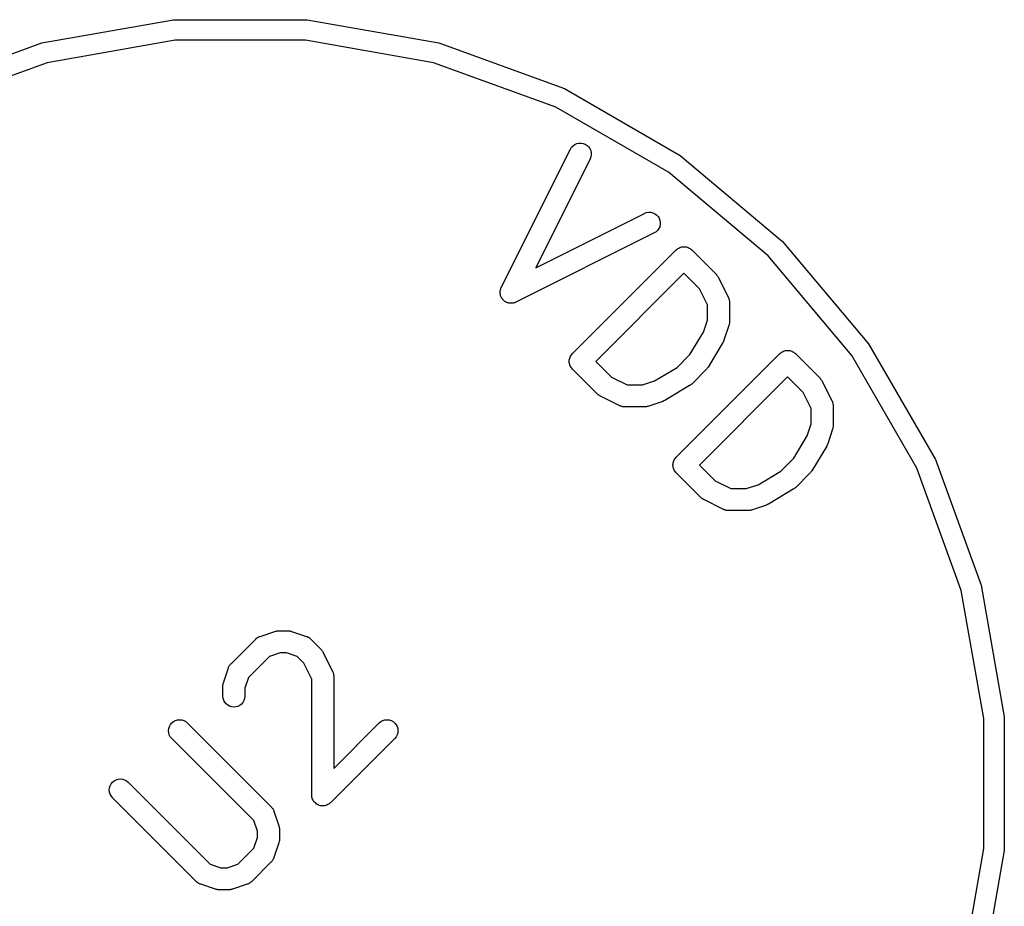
# Model space of a CAD drawing. Extents: x 1.1 to 3.55, y -2.65 to -1.25.
# Tile 14 of 17: x 3.28 to 3.55, y -2.45 to -2.21. Entities that reach past the tile are written whole.
import ezdxf

# ---------------------------------------------------------------- set-up
doc = ezdxf.new("R2010")
doc.units = 0
doc.header["$MEASUREMENT"] = 0
doc.layers.add('BLACK', color=7, linetype='CONTINUOUS')

msp = doc.modelspace()

# ---------------------------------------------------------------- linework, layer by layer
at = {"layer": 'BLACK', "linetype": 'CONTINUOUS'}
for p, q in [((3.29071, -2.21411), (3.32605, -2.20788)), ((3.32605, -2.20788), (3.36195, -2.20788)), ((3.36195, -2.20788), (3.39729, -2.21411)), ((3.25698, -2.22639), (3.29071, -2.21411)), ((3.32653, -2.21337), (3.29213, -2.21943)), ((3.36147, -2.21337), (3.32653, -2.21337)), ((3.39587, -2.21943), (3.36147, -2.21337)), ((3.39729, -2.21411), (3.43102, -2.22639)), ((3.29213, -2.21943), (3.25931, -2.23138)), ((3.42869, -2.23138), (3.39587, -2.21943)), ((3.43102, -2.22639), (3.4621, -2.24433)), ((3.45894, -2.24885), (3.42869, -2.23138)), ((3.43336, -2.24171), (3.43383, -2.24138)), ((3.43383, -2.24138), (3.43436, -2.24115)), ((3.43436, -2.24115), (3.43492, -2.24103)), ((3.43492, -2.24103), (3.4355, -2.24102)), ((3.4355, -2.24102), (3.43607, -2.24112)), ((3.43607, -2.24112), (3.4366, -2.24133)), ((3.4366, -2.24133), (3.43709, -2.24164)), ((3.41406, -2.27976), (3.43262, -2.24264)), ((3.43262, -2.24264), (3.43264, -2.24261)), ((3.43264, -2.24261), (3.43295, -2.24212)), ((3.43295, -2.24212), (3.43336, -2.24171)), ((3.43709, -2.24164), (3.4375, -2.24204)), ((3.4375, -2.24204), (3.43784, -2.24251)), ((3.43784, -2.24251), (3.43807, -2.24304)), ((3.43807, -2.24304), (3.43819, -2.2436)), ((3.43821, -2.24418), (3.43811, -2.24475)), ((3.43819, -2.2436), (3.43821, -2.24418)), ((3.4379, -2.24528), (3.42331, -2.27448)), ((3.43811, -2.24475), (3.4379, -2.24528)), ((3.4621, -2.24433), (3.4896, -2.2674)), ((3.4857, -2.2713), (3.45894, -2.24885)), ((3.42331, -2.27448), (3.4525, -2.25988)), ((3.4525, -2.25988), (3.45254, -2.25986)), ((3.45254, -2.25986), (3.45308, -2.25967)), ((3.45308, -2.25967), (3.45365, -2.25958)), ((3.45365, -2.25958), (3.45423, -2.2596)), ((3.45423, -2.2596), (3.45479, -2.25973)), ((3.45479, -2.25973), (3.45531, -2.25997)), ((3.45531, -2.25997), (3.45578, -2.26031)), ((3.45578, -2.26031), (3.45617, -2.26073)), ((3.45617, -2.26073), (3.45647, -2.26122)), ((3.45647, -2.26122), (3.45668, -2.26176)), ((3.45668, -2.26176), (3.45677, -2.26233)), ((3.45677, -2.26233), (3.45675, -2.26291)), ((3.45514, -2.26516), (3.41802, -2.28372)), ((3.45563, -2.26486), (3.45514, -2.26516)), ((3.45605, -2.26446), (3.45563, -2.26486)), ((3.45638, -2.26399), (3.45605, -2.26446)), ((3.45662, -2.26347), (3.45638, -2.26399)), ((3.45675, -2.26291), (3.45662, -2.26347)), ((3.4896, -2.2674), (3.51267, -2.2949)), ((3.43318, -2.29755), (3.46101, -2.26971)), ((3.46101, -2.26971), (3.46103, -2.2697)), ((3.46103, -2.2697), (3.46104, -2.26969)), ((3.46103, -2.2697), (3.46103, -2.2697)), ((3.46103, -2.2697), (3.46103, -2.2697)), ((3.46104, -2.26969), (3.46126, -2.26951)), ((3.46126, -2.26951), (3.46148, -2.26934)), ((3.46148, -2.26934), (3.46149, -2.26933)), ((3.46149, -2.26933), (3.46174, -2.2692)), ((3.46149, -2.26933), (3.46149, -2.26933)), ((3.46174, -2.2692), (3.46199, -2.26907)), ((3.46199, -2.26907), (3.462, -2.26907)), ((3.462, -2.26907), (3.46201, -2.26906)), ((3.46201, -2.26906), (3.46227, -2.26898)), ((3.46227, -2.26898), (3.46254, -2.2689)), ((3.46254, -2.2689), (3.46255, -2.2689)), ((3.46255, -2.2689), (3.46256, -2.2689)), ((3.46256, -2.2689), (3.46284, -2.26888)), ((3.46284, -2.26888), (3.46311, -2.26885)), ((3.46311, -2.26885), (3.46312, -2.26885)), ((3.46312, -2.26885), (3.46313, -2.26885)), ((3.46313, -2.26885), (3.46341, -2.26888)), ((3.46341, -2.26888), (3.46369, -2.26891)), ((3.46369, -2.26891), (3.4637, -2.26891)), ((3.4637, -2.26891), (3.46371, -2.26891)), ((3.46371, -2.26891), (3.46397, -2.269)), ((3.46397, -2.269), (3.46424, -2.26908)), ((3.46424, -2.26908), (3.46425, -2.26908)), ((3.46425, -2.26908), (3.46426, -2.26908)), ((3.46426, -2.26908), (3.4645, -2.26922)), ((3.4645, -2.26922), (3.46475, -2.26935)), ((3.46475, -2.26935), (3.46475, -2.26936)), ((3.46475, -2.26936), (3.46476, -2.26936)), ((3.46476, -2.26936), (3.46498, -2.26954)), ((3.46498, -2.26954), (3.46519, -2.26971)), ((3.46519, -2.26971), (3.47182, -2.27634)), ((3.50815, -2.29806), (3.4857, -2.2713)), ((3.4631, -2.27598), (3.43944, -2.29964)), ((3.4673, -2.28018), (3.4631, -2.27598)), ((3.47182, -2.27634), (3.47185, -2.27637)), ((3.47185, -2.27637), (3.47195, -2.2765)), ((3.47195, -2.2765), (3.47207, -2.27662)), ((3.47207, -2.27662), (3.47213, -2.27673)), ((3.47213, -2.27673), (3.47221, -2.27682)), ((3.47221, -2.27682), (3.47228, -2.27697)), ((3.47228, -2.27697), (3.47237, -2.27711)), ((3.47237, -2.27711), (3.47502, -2.28241)), ((3.41376, -2.28087), (3.41377, -2.28078)), ((3.41376, -2.28107), (3.41376, -2.28087)), ((3.41376, -2.28128), (3.41376, -2.28107)), ((3.41377, -2.28078), (3.41378, -2.2807)), ((3.41378, -2.2807), (3.41382, -2.2805)), ((3.41382, -2.2805), (3.41386, -2.2803)), ((3.41386, -2.2803), (3.41389, -2.28022)), ((3.41389, -2.28022), (3.41391, -2.28014)), ((3.41391, -2.28014), (3.41399, -2.27995)), ((3.41399, -2.27995), (3.41406, -2.27976)), ((3.46943, -2.28443), (3.4673, -2.28018)), ((3.41377, -2.28136), (3.41376, -2.28128)), ((3.41377, -2.28144), (3.41377, -2.28136)), ((3.41382, -2.28164), (3.41377, -2.28144)), ((3.41385, -2.28184), (3.41382, -2.28164)), ((3.41388, -2.28192), (3.41385, -2.28184)), ((3.4139, -2.28201), (3.41388, -2.28192)), ((3.41398, -2.28219), (3.4139, -2.28201)), ((3.41405, -2.28238), (3.41398, -2.28219)), ((3.4141, -2.28246), (3.41405, -2.28238)), ((3.41413, -2.28253), (3.4141, -2.28246)), ((3.41425, -2.2827), (3.41413, -2.28253)), ((3.41436, -2.28287), (3.41425, -2.2827)), ((3.41442, -2.28294), (3.41436, -2.28287)), ((3.41446, -2.28301), (3.41442, -2.28294)), ((3.41461, -2.28315), (3.41446, -2.28301)), ((3.41475, -2.2833), (3.41461, -2.28315)), ((3.41482, -2.28335), (3.41475, -2.2833)), ((3.41488, -2.2834), (3.41482, -2.28335)), ((3.41505, -2.28351), (3.41488, -2.2834)), ((3.41522, -2.28363), (3.41505, -2.28351)), ((3.41529, -2.28367), (3.41522, -2.28363)), ((3.41537, -2.28371), (3.41529, -2.28367)), ((3.41556, -2.28379), (3.41537, -2.28371)), ((3.41574, -2.28387), (3.41556, -2.28379)), ((3.41582, -2.28389), (3.41574, -2.28387)), ((3.4159, -2.28392), (3.41582, -2.28389)), ((3.41761, -2.28389), (3.41753, -2.28391)), ((3.4178, -2.28381), (3.41761, -2.28389)), ((3.41799, -2.28374), (3.4178, -2.28381)), ((3.41802, -2.28372), (3.41799, -2.28374)), ((3.47502, -2.28241), (3.47504, -2.28245)), ((3.47504, -2.28245), (3.47507, -2.28253)), ((3.47507, -2.28253), (3.47511, -2.28261)), ((3.47511, -2.28261), (3.47517, -2.2828)), ((3.47517, -2.2828), (3.47524, -2.28299)), ((3.47524, -2.28299), (3.47525, -2.28308)), ((3.47525, -2.28308), (3.47528, -2.28316)), ((3.47528, -2.28316), (3.4753, -2.28336)), ((3.4753, -2.28336), (3.47533, -2.28356)), ((3.47533, -2.28356), (3.47533, -2.28365)), ((3.47533, -2.28365), (3.47533, -2.28373)), ((3.47533, -2.28373), (3.47533, -2.28904)), ((3.4161, -2.28396), (3.4159, -2.28392)), ((3.4163, -2.28401), (3.4161, -2.28396)), ((3.41639, -2.28401), (3.4163, -2.28401)), ((3.41647, -2.28403), (3.41639, -2.28401)), ((3.41667, -2.28402), (3.41647, -2.28403)), ((3.41688, -2.28403), (3.41667, -2.28402)), ((3.41696, -2.28402), (3.41688, -2.28403)), ((3.41705, -2.28402), (3.41696, -2.28402)), ((3.41725, -2.28397), (3.41705, -2.28402)), ((3.41745, -2.28394), (3.41725, -2.28397)), ((3.41753, -2.28391), (3.41745, -2.28394)), ((3.46943, -2.28856), (3.46943, -2.28443)), ((3.46836, -2.29177), (3.46943, -2.28856)), ((3.47533, -2.28908), (3.47532, -2.28924)), ((3.47533, -2.28904), (3.47533, -2.28908)), ((3.46473, -2.29781), (3.46836, -2.29177)), ((3.47518, -2.28997), (3.47386, -2.29395)), ((3.47522, -2.28981), (3.47518, -2.28997)), ((3.47527, -2.28965), (3.47522, -2.28981)), ((3.47528, -2.28953), (3.47527, -2.28965)), ((3.47531, -2.28941), (3.47528, -2.28953)), ((3.47532, -2.28924), (3.47531, -2.28941)), ((3.47372, -2.29426), (3.4736, -2.29451)), ((3.47384, -2.29401), (3.47372, -2.29426)), ((3.47386, -2.29395), (3.47384, -2.29399)), ((3.47384, -2.29399), (3.47384, -2.294)), ((3.47384, -2.294), (3.47384, -2.29401)), ((3.47359, -2.29453), (3.46961, -2.30116)), ((3.4736, -2.29451), (3.47359, -2.29452)), ((3.47359, -2.29452), (3.47359, -2.29453)), ((3.48933, -2.29717), (3.48958, -2.29704)), ((3.48958, -2.29704), (3.48983, -2.29691)), ((3.48983, -2.29691), (3.48984, -2.2969)), ((3.48984, -2.2969), (3.49011, -2.29682)), ((3.48984, -2.2969), (3.48984, -2.2969)), ((3.49011, -2.29682), (3.49038, -2.29674)), ((3.49038, -2.29674), (3.49039, -2.29674)), ((3.49039, -2.29674), (3.4904, -2.29674)), ((3.4904, -2.29674), (3.49068, -2.29671)), ((3.49068, -2.29671), (3.49095, -2.29669)), ((3.49095, -2.29669), (3.49096, -2.29669)), ((3.49096, -2.29669), (3.49097, -2.29669)), ((3.49097, -2.29669), (3.49125, -2.29672)), ((3.49125, -2.29672), (3.49152, -2.29675)), ((3.49152, -2.29675), (3.49154, -2.29675)), ((3.49154, -2.29675), (3.49155, -2.29675)), ((3.49155, -2.29675), (3.49181, -2.29683)), ((3.49181, -2.29683), (3.49208, -2.29692)), ((3.49208, -2.29692), (3.49209, -2.29692)), ((3.49209, -2.29692), (3.4921, -2.29692)), ((3.4921, -2.29692), (3.49234, -2.29706)), ((3.49234, -2.29706), (3.49258, -2.29719)), ((3.51267, -2.2949), (3.53061, -2.32598)), ((3.43231, -2.29961), (3.43234, -2.29933)), ((3.43231, -2.29962), (3.43231, -2.29961)), ((3.43231, -2.29963), (3.43231, -2.29962)), ((3.43234, -2.29991), (3.43231, -2.29963)), ((3.43234, -2.29933), (3.43237, -2.29906)), ((3.43237, -2.29904), (3.43246, -2.29877)), ((3.43237, -2.29905), (3.43237, -2.29904)), ((3.43237, -2.29906), (3.43237, -2.29905)), ((3.43246, -2.29877), (3.43254, -2.29851)), ((3.43254, -2.2985), (3.43255, -2.29849)), ((3.43254, -2.29851), (3.43254, -2.2985)), ((3.43255, -2.29849), (3.43268, -2.29824)), ((3.43268, -2.29824), (3.43281, -2.298)), ((3.43281, -2.298), (3.43282, -2.29799)), ((3.43282, -2.29798), (3.433, -2.29777)), ((3.43282, -2.29799), (3.43282, -2.29798)), ((3.433, -2.29777), (3.43318, -2.29755)), ((3.43944, -2.29964), (3.44364, -2.30384)), ((3.46101, -2.32539), (3.48885, -2.29755)), ((3.46127, -2.30127), (3.46473, -2.29781)), ((3.48885, -2.29755), (3.48887, -2.29754)), ((3.48887, -2.29754), (3.48888, -2.29752)), ((3.48887, -2.29754), (3.48887, -2.29754)), ((3.48887, -2.29754), (3.48887, -2.29754)), ((3.48888, -2.29752), (3.4891, -2.29735)), ((3.4891, -2.29735), (3.48932, -2.29718)), ((3.48932, -2.29718), (3.48933, -2.29717)), ((3.48933, -2.29717), (3.48933, -2.29717)), ((3.49258, -2.29719), (3.49259, -2.29719)), ((3.49259, -2.29719), (3.4926, -2.2972)), ((3.4926, -2.2972), (3.49281, -2.29738)), ((3.49281, -2.29738), (3.49303, -2.29755)), ((3.49303, -2.29755), (3.49966, -2.30418)), ((3.52562, -2.32831), (3.50815, -2.29806)), ((3.43236, -2.30018), (3.43234, -2.29991)), ((3.43236, -2.30019), (3.43236, -2.30018)), ((3.43237, -2.3002), (3.43236, -2.30019)), ((3.43244, -2.30047), (3.43237, -2.3002)), ((3.43252, -2.30074), (3.43244, -2.30047)), ((3.43253, -2.30075), (3.43252, -2.30074)), ((3.43253, -2.30076), (3.43253, -2.30075)), ((3.43266, -2.30101), (3.43253, -2.30076)), ((3.43279, -2.30125), (3.43266, -2.30101)), ((3.43279, -2.30126), (3.43279, -2.30125)), ((3.4328, -2.30127), (3.43279, -2.30126)), ((3.43297, -2.30148), (3.4328, -2.30127)), ((3.43315, -2.3017), (3.43297, -2.30148)), ((3.43316, -2.30171), (3.43315, -2.3017)), ((3.43316, -2.30172), (3.43316, -2.30171)), ((3.43316, -2.30171), (3.43316, -2.30171)), ((3.43318, -2.30173), (3.43316, -2.30172)), ((3.4398, -2.30836), (3.43318, -2.30173)), ((3.45523, -2.3049), (3.46127, -2.30127)), ((3.46917, -2.30173), (3.46519, -2.30571)), ((3.4692, -2.30169), (3.46917, -2.30173)), ((3.46924, -2.30165), (3.4692, -2.30169)), ((3.46938, -2.30147), (3.46924, -2.30165)), ((3.46953, -2.30128), (3.46938, -2.30147)), ((3.46956, -2.30124), (3.46953, -2.30128)), ((3.46959, -2.3012), (3.46956, -2.30124)), ((3.46961, -2.30116), (3.46959, -2.3012)), ((3.44364, -2.30384), (3.44789, -2.30597)), ((3.45202, -2.30597), (3.45523, -2.3049)), ((3.49094, -2.30382), (3.46728, -2.32748)), ((3.49514, -2.30802), (3.49094, -2.30382)), ((3.49966, -2.30418), (3.49969, -2.30421)), ((3.49969, -2.30421), (3.49979, -2.30434)), ((3.49979, -2.30434), (3.4999, -2.30446)), ((3.4999, -2.30446), (3.49997, -2.30457)), ((3.49997, -2.30457), (3.50005, -2.30466)), ((3.50005, -2.30466), (3.50012, -2.30481)), ((3.50012, -2.30481), (3.50021, -2.30495)), ((3.50021, -2.30495), (3.50286, -2.31025)), ((3.44789, -2.30597), (3.45202, -2.30597)), ((3.46462, -2.30615), (3.45799, -2.31013)), ((3.46466, -2.30612), (3.46462, -2.30615)), ((3.46471, -2.30609), (3.46466, -2.30612)), ((3.46489, -2.30595), (3.46471, -2.30609)), ((3.46508, -2.30581), (3.46489, -2.30595)), ((3.46512, -2.30577), (3.46508, -2.30581)), ((3.46516, -2.30574), (3.46512, -2.30577)), ((3.46519, -2.30571), (3.46516, -2.30574)), ((3.43993, -2.30846), (3.4398, -2.30836)), ((3.44005, -2.30858), (3.43993, -2.30846)), ((3.44015, -2.30865), (3.44005, -2.30858)), ((3.44025, -2.30872), (3.44015, -2.30865)), ((3.4404, -2.3088), (3.44025, -2.30872)), ((3.44053, -2.30889), (3.4404, -2.3088)), ((3.44057, -2.30891), (3.44053, -2.30889)), ((3.44587, -2.31156), (3.44057, -2.30891)), ((3.45768, -2.31027), (3.45743, -2.31039)), ((3.45793, -2.31016), (3.45768, -2.31027)), ((3.45795, -2.31015), (3.45793, -2.31016)), ((3.45796, -2.31015), (3.45795, -2.31015)), ((3.45799, -2.31013), (3.45796, -2.31015)), ((3.49727, -2.31227), (3.49514, -2.30802)), ((3.50286, -2.31025), (3.50288, -2.31029)), ((3.50288, -2.31029), (3.50291, -2.31037)), ((3.44596, -2.31159), (3.44587, -2.31156)), ((3.44603, -2.31164), (3.44596, -2.31159)), ((3.44622, -2.3117), (3.44603, -2.31164)), ((3.44641, -2.31177), (3.44622, -2.3117)), ((3.4465, -2.31178), (3.44641, -2.31177)), ((3.44658, -2.31181), (3.4465, -2.31178)), ((3.44678, -2.31183), (3.44658, -2.31181)), ((3.44698, -2.31187), (3.44678, -2.31183)), ((3.44707, -2.31186), (3.44698, -2.31187)), ((3.44715, -2.31187), (3.44707, -2.31186)), ((3.44719, -2.31187), (3.44715, -2.31187)), ((3.4525, -2.31187), (3.44719, -2.31187)), ((3.45266, -2.31186), (3.4525, -2.31187)), ((3.45283, -2.31186), (3.45266, -2.31186)), ((3.45295, -2.31183), (3.45283, -2.31186)), ((3.45307, -2.31182), (3.45295, -2.31183)), ((3.45323, -2.31177), (3.45307, -2.31182)), ((3.45339, -2.31174), (3.45323, -2.31177)), ((3.45343, -2.31172), (3.45339, -2.31174)), ((3.45741, -2.3104), (3.45343, -2.31172)), ((3.45742, -2.31039), (3.45741, -2.3104)), ((3.45743, -2.31039), (3.45742, -2.31039)), ((3.49727, -2.3164), (3.49727, -2.31227)), ((3.50291, -2.31037), (3.50295, -2.31045)), ((3.50295, -2.31045), (3.50301, -2.31064)), ((3.50301, -2.31064), (3.50308, -2.31083)), ((3.50308, -2.31083), (3.50309, -2.31092)), ((3.50309, -2.31092), (3.50312, -2.311)), ((3.50312, -2.311), (3.50314, -2.3112)), ((3.50314, -2.3112), (3.50317, -2.3114)), ((3.50317, -2.3114), (3.50317, -2.31149)), ((3.50317, -2.31149), (3.50317, -2.31157)), ((3.50317, -2.31157), (3.50317, -2.31688)), ((3.4962, -2.31961), (3.49727, -2.3164)), ((3.50302, -2.31781), (3.5017, -2.32179)), ((3.50306, -2.31765), (3.50302, -2.31781)), ((3.50311, -2.31749), (3.50306, -2.31765)), ((3.50312, -2.31737), (3.50311, -2.31749)), ((3.50315, -2.31725), (3.50312, -2.31737)), ((3.50317, -2.31692), (3.50315, -2.31708)), ((3.50315, -2.31708), (3.50315, -2.31725)), ((3.50317, -2.31688), (3.50317, -2.31692)), ((3.49257, -2.32565), (3.4962, -2.31961)), ((3.50143, -2.32237), (3.49745, -2.329)), ((3.50144, -2.32235), (3.50143, -2.32236)), ((3.50143, -2.32236), (3.50143, -2.32237)), ((3.50156, -2.3221), (3.50144, -2.32235)), ((3.50167, -2.32185), (3.50156, -2.3221)), ((3.50168, -2.32184), (3.50167, -2.32185)), ((3.5017, -2.32179), (3.50168, -2.32182)), ((3.50168, -2.32182), (3.50168, -2.32184)), ((3.46038, -2.32633), (3.46052, -2.32608)), ((3.46052, -2.32608), (3.46065, -2.32584)), ((3.46065, -2.32584), (3.46066, -2.32583)), ((3.46066, -2.32582), (3.46084, -2.32561)), ((3.46066, -2.32583), (3.46066, -2.32582)), ((3.46084, -2.32561), (3.46101, -2.32539)), ((3.48911, -2.32911), (3.49257, -2.32565)), ((3.53061, -2.32598), (3.54289, -2.35971)), ((3.46015, -2.32745), (3.46018, -2.32717)), ((3.46015, -2.32746), (3.46015, -2.32745)), ((3.46015, -2.32747), (3.46015, -2.32746)), ((3.46018, -2.32774), (3.46015, -2.32747)), ((3.46018, -2.32717), (3.46021, -2.3269)), ((3.4602, -2.32802), (3.46018, -2.32774)), ((3.4602, -2.32803), (3.4602, -2.32802)), ((3.4602, -2.32804), (3.4602, -2.32803)), ((3.46028, -2.3283), (3.4602, -2.32804)), ((3.46021, -2.32688), (3.4603, -2.32661)), ((3.46021, -2.32689), (3.46021, -2.32688)), ((3.46021, -2.3269), (3.46021, -2.32689)), ((3.46036, -2.32858), (3.46028, -2.3283)), ((3.4603, -2.32661), (3.46038, -2.32635)), ((3.46037, -2.32859), (3.46036, -2.32858)), ((3.46037, -2.3286), (3.46037, -2.32859)), ((3.4605, -2.32884), (3.46037, -2.3286)), ((3.46038, -2.32634), (3.46038, -2.32633)), ((3.46038, -2.32635), (3.46038, -2.32634)), ((3.46063, -2.32909), (3.4605, -2.32884)), ((3.46728, -2.32748), (3.47148, -2.33168)), ((3.53757, -2.36113), (3.52562, -2.32831)), ((3.46063, -2.3291), (3.46063, -2.32909)), ((3.46064, -2.32911), (3.46063, -2.3291)), ((3.46081, -2.32932), (3.46064, -2.32911)), ((3.46099, -2.32954), (3.46081, -2.32932)), ((3.461, -2.32955), (3.46099, -2.32954)), ((3.46101, -2.32957), (3.461, -2.32955)), ((3.461, -2.32955), (3.461, -2.32955)), ((3.461, -2.32955), (3.461, -2.32955)), ((3.46764, -2.3362), (3.46101, -2.32957)), ((3.48307, -2.33274), (3.48911, -2.32911)), ((3.49701, -2.32957), (3.49303, -2.33355)), ((3.49704, -2.32953), (3.49701, -2.32957)), ((3.49708, -2.32949), (3.49704, -2.32953)), ((3.49722, -2.32931), (3.49708, -2.32949)), ((3.49737, -2.32912), (3.49722, -2.32931)), ((3.4974, -2.32908), (3.49737, -2.32912)), ((3.49743, -2.32903), (3.4974, -2.32908)), ((3.49745, -2.329), (3.49743, -2.32903)), ((3.47148, -2.33168), (3.47573, -2.33381)), ((3.47573, -2.33381), (3.47986, -2.33381)), ((3.47986, -2.33381), (3.48307, -2.33274)), ((3.49246, -2.33399), (3.48583, -2.33797)), ((3.4925, -2.33396), (3.49246, -2.33399)), ((3.49255, -2.33393), (3.4925, -2.33396)), ((3.49273, -2.33379), (3.49255, -2.33393)), ((3.49292, -2.33365), (3.49273, -2.33379)), ((3.49296, -2.33361), (3.49292, -2.33365)), ((3.493, -2.33357), (3.49296, -2.33361)), ((3.49303, -2.33355), (3.493, -2.33357)), ((3.46777, -2.3363), (3.46764, -2.3362)), ((3.46789, -2.33642), (3.46777, -2.3363)), ((3.46799, -2.33648), (3.46789, -2.33642)), ((3.46809, -2.33656), (3.46799, -2.33648)), ((3.46823, -2.33664), (3.46809, -2.33656)), ((3.46837, -2.33673), (3.46823, -2.33664)), ((3.46841, -2.33675), (3.46837, -2.33673)), ((3.47371, -2.3394), (3.46841, -2.33675)), ((3.47379, -2.33943), (3.47371, -2.3394)), ((3.48525, -2.33824), (3.48127, -2.33956)), ((3.48526, -2.33823), (3.48525, -2.33824)), ((3.48527, -2.33823), (3.48526, -2.33823)), ((3.48552, -2.33811), (3.48527, -2.33823)), ((3.48577, -2.338), (3.48552, -2.33811)), ((3.48578, -2.33799), (3.48577, -2.338)), ((3.4858, -2.33799), (3.48578, -2.33799)), ((3.48583, -2.33797), (3.4858, -2.33799)), ((3.47387, -2.33947), (3.47379, -2.33943)), ((3.47406, -2.33953), (3.47387, -2.33947)), ((3.47425, -2.33961), (3.47406, -2.33953)), ((3.47434, -2.33962), (3.47425, -2.33961)), ((3.47442, -2.33965), (3.47434, -2.33962)), ((3.47462, -2.33967), (3.47442, -2.33965)), ((3.47482, -2.3397), (3.47462, -2.33967)), ((3.47491, -2.3397), (3.47482, -2.3397)), ((3.47499, -2.33971), (3.47491, -2.3397)), ((3.47503, -2.33971), (3.47499, -2.33971)), ((3.48034, -2.33971), (3.47503, -2.33971)), ((3.4805, -2.3397), (3.48034, -2.33971)), ((3.48067, -2.33969), (3.4805, -2.3397)), ((3.48079, -2.33967), (3.48067, -2.33969)), ((3.48091, -2.33966), (3.48079, -2.33967)), ((3.48107, -2.33961), (3.48091, -2.33966)), ((3.48123, -2.33957), (3.48107, -2.33961)), ((3.48127, -2.33956), (3.48123, -2.33957)), ((3.54289, -2.35971), (3.54912, -2.39505)), ((3.54363, -2.39553), (3.53757, -2.36113)), ((3.34862, -2.3738), (3.3487, -2.37376)), ((3.3487, -2.37376), (3.34877, -2.37371)), ((3.34877, -2.37371), (3.34896, -2.37363)), ((3.34896, -2.37363), (3.34913, -2.37354)), ((3.34913, -2.37354), (3.34922, -2.37351)), ((3.34922, -2.37351), (3.3493, -2.37348)), ((3.3493, -2.37348), (3.35327, -2.37215)), ((3.35327, -2.37215), (3.35331, -2.37214)), ((3.35331, -2.37214), (3.35348, -2.3721)), ((3.35348, -2.3721), (3.35363, -2.37206)), ((3.35363, -2.37206), (3.35376, -2.37204)), ((3.35376, -2.37204), (3.35388, -2.37202)), ((3.35388, -2.37202), (3.35404, -2.37202)), ((3.35404, -2.37202), (3.35421, -2.372)), ((3.35421, -2.372), (3.35686, -2.372)), ((3.35686, -2.372), (3.3569, -2.372)), ((3.3569, -2.372), (3.35707, -2.37202)), ((3.35707, -2.37202), (3.35723, -2.37202)), ((3.35723, -2.37202), (3.35735, -2.37205)), ((3.35735, -2.37205), (3.35747, -2.37206)), ((3.35747, -2.37206), (3.35763, -2.37211)), ((3.35763, -2.37211), (3.35779, -2.37215)), ((3.35779, -2.37215), (3.36177, -2.37348)), ((3.36177, -2.37348), (3.36181, -2.37349)), ((3.36181, -2.37349), (3.36189, -2.37353)), ((3.36189, -2.37353), (3.36197, -2.37355)), ((3.36197, -2.37355), (3.36215, -2.37365)), ((3.36215, -2.37365), (3.36233, -2.37373)), ((3.36233, -2.37373), (3.3624, -2.37378)), ((3.3624, -2.37378), (3.36248, -2.37382)), ((3.34151, -2.38082), (3.34814, -2.37419)), ((3.34814, -2.37419), (3.34817, -2.37416)), ((3.34817, -2.37416), (3.34824, -2.37411)), ((3.34824, -2.37411), (3.3483, -2.37404)), ((3.3483, -2.37404), (3.34847, -2.37393)), ((3.34847, -2.37393), (3.34862, -2.3738)), ((3.36248, -2.37382), (3.36264, -2.37395)), ((3.36264, -2.37395), (3.3628, -2.37407)), ((3.3628, -2.37407), (3.36286, -2.37414)), ((3.36286, -2.37414), (3.36292, -2.37419)), ((3.36292, -2.37419), (3.36558, -2.37684)), ((3.35183, -2.37886), (3.34618, -2.3845)), ((3.35469, -2.37791), (3.35183, -2.37886)), ((3.35638, -2.37791), (3.35469, -2.37791)), ((3.35924, -2.37886), (3.35638, -2.37791)), ((3.36106, -2.38068), (3.35924, -2.37886)), ((3.36558, -2.37684), (3.3656, -2.37687)), ((3.3656, -2.37687), (3.36571, -2.377)), ((3.36571, -2.377), (3.36582, -2.37712)), ((3.36582, -2.37712), (3.36589, -2.37723)), ((3.36589, -2.37723), (3.36596, -2.37732)), ((3.36596, -2.37732), (3.36604, -2.37747)), ((3.36604, -2.37747), (3.36613, -2.37761)), ((3.36613, -2.37761), (3.36878, -2.38291)), ((3.34088, -2.38177), (3.34097, -2.38159)), ((3.34097, -2.38159), (3.34106, -2.38141)), ((3.34106, -2.38141), (3.34111, -2.38134)), ((3.34111, -2.38134), (3.34115, -2.38126)), ((3.34115, -2.38126), (3.34128, -2.38111)), ((3.34128, -2.38111), (3.3414, -2.38095)), ((3.3414, -2.38095), (3.34146, -2.38089)), ((3.34146, -2.38089), (3.34151, -2.38082)), ((3.36319, -2.38493), (3.36106, -2.38068)), ((3.33948, -2.38595), (3.3408, -2.38197)), ((3.3408, -2.38197), (3.34081, -2.38193)), ((3.34081, -2.38193), (3.34085, -2.38186)), ((3.34085, -2.38186), (3.34088, -2.38177)), ((3.36878, -2.38291), (3.3688, -2.38295)), ((3.3688, -2.38295), (3.36883, -2.38303)), ((3.36883, -2.38303), (3.36887, -2.38311)), ((3.36887, -2.38311), (3.36893, -2.3833)), ((3.36893, -2.3833), (3.369, -2.38349)), ((3.369, -2.38349), (3.36901, -2.38358)), ((3.36901, -2.38358), (3.36904, -2.38366)), ((3.36904, -2.38366), (3.36906, -2.38386)), ((3.36906, -2.38386), (3.36909, -2.38406)), ((3.36909, -2.38406), (3.36908, -2.38415)), ((3.36908, -2.38415), (3.36909, -2.38423)), ((3.36909, -2.38423), (3.36909, -2.40892)), ((3.33932, -2.38684), (3.33934, -2.38668)), ((3.33932, -2.38688), (3.33932, -2.38684)), ((3.33932, -2.38954), (3.33932, -2.38688)), ((3.33934, -2.38668), (3.33935, -2.38651)), ((3.33935, -2.38651), (3.33938, -2.38639)), ((3.33938, -2.38639), (3.33939, -2.38627)), ((3.33939, -2.38627), (3.33944, -2.38611)), ((3.33944, -2.38611), (3.33948, -2.38595)), ((3.34618, -2.3845), (3.34523, -2.38736)), ((3.36319, -2.41605), (3.36319, -2.38493)), ((3.33938, -2.39011), (3.33932, -2.38954)), ((3.34523, -2.38958), (3.34517, -2.39015)), ((3.34523, -2.38736), (3.34523, -2.38954)), ((3.34523, -2.38954), (3.34523, -2.38958)), ((3.33955, -2.39066), (3.33938, -2.39011)), ((3.33982, -2.39117), (3.33955, -2.39066)), ((3.34018, -2.39162), (3.33982, -2.39117)), ((3.34063, -2.39198), (3.34018, -2.39162)), ((3.34113, -2.39226), (3.34063, -2.39198)), ((3.34168, -2.39243), (3.34113, -2.39226)), ((3.34338, -2.39227), (3.34283, -2.39244)), ((3.34389, -2.39201), (3.34338, -2.39227)), ((3.34434, -2.39164), (3.34389, -2.39201)), ((3.34471, -2.3912), (3.34434, -2.39164)), ((3.34499, -2.3907), (3.34471, -2.3912)), ((3.34517, -2.39015), (3.34499, -2.3907)), ((3.34226, -2.39249), (3.34168, -2.39243)), ((3.34283, -2.39244), (3.34226, -2.39249)), ((3.32498, -2.39766), (3.32525, -2.39716)), ((3.32525, -2.39716), (3.32562, -2.39671)), ((3.32562, -2.39671), (3.32607, -2.39635)), ((3.32607, -2.39635), (3.32658, -2.39608)), ((3.32658, -2.39608), (3.32713, -2.39592)), ((3.32713, -2.39592), (3.32771, -2.39586)), ((3.32771, -2.39586), (3.32828, -2.39592)), ((3.32828, -2.39592), (3.32883, -2.39609)), ((3.32883, -2.39609), (3.32934, -2.39636)), ((3.32934, -2.39636), (3.32978, -2.39673)), ((3.32978, -2.39673), (3.35232, -2.41926)), ((3.36909, -2.40892), (3.38128, -2.39673)), ((3.38128, -2.39673), (3.38131, -2.3967)), ((3.38131, -2.3967), (3.38176, -2.39634)), ((3.38176, -2.39634), (3.38228, -2.39607)), ((3.38228, -2.39607), (3.38283, -2.39591)), ((3.38283, -2.39591), (3.3834, -2.39586)), ((3.3834, -2.39586), (3.38398, -2.39592)), ((3.38398, -2.39592), (3.38453, -2.3961)), ((3.38453, -2.3961), (3.38503, -2.39637)), ((3.38503, -2.39637), (3.38548, -2.39674)), ((3.38548, -2.39674), (3.38584, -2.39719)), ((3.38584, -2.39719), (3.38611, -2.3977)), ((3.54363, -2.43047), (3.54363, -2.39553)), ((3.54912, -2.39505), (3.54912, -2.43095)), ((3.32474, -2.39878), (3.3248, -2.39821)), ((3.32479, -2.39936), (3.32474, -2.39878)), ((3.32495, -2.39991), (3.32479, -2.39936)), ((3.3248, -2.39821), (3.32498, -2.39766)), ((3.32522, -2.40042), (3.32495, -2.39991)), ((3.3861, -2.39995), (3.38583, -2.40046)), ((3.38627, -2.3994), (3.3861, -2.39995)), ((3.38611, -2.3977), (3.38627, -2.39825)), ((3.38627, -2.39825), (3.38633, -2.39883)), ((3.38633, -2.39883), (3.38627, -2.3994)), ((3.32558, -2.40087), (3.32522, -2.40042)), ((3.32561, -2.4009), (3.32558, -2.40087)), ((3.34765, -2.42295), (3.32561, -2.4009)), ((3.38546, -2.4009), (3.36823, -2.41814)), ((3.38583, -2.40046), (3.38546, -2.4009)), ((3.30907, -2.41357), (3.30934, -2.41306)), ((3.30934, -2.41306), (3.30971, -2.41262)), ((3.30971, -2.41262), (3.31016, -2.41226)), ((3.31016, -2.41226), (3.31067, -2.41199)), ((3.31067, -2.41199), (3.31122, -2.41182)), ((3.31122, -2.41182), (3.3118, -2.41177)), ((3.3118, -2.41177), (3.31237, -2.41183)), ((3.31237, -2.41183), (3.31292, -2.412)), ((3.31292, -2.412), (3.31343, -2.41227)), ((3.31343, -2.41227), (3.31387, -2.41263)), ((3.31387, -2.41263), (3.33592, -2.43468)), ((3.30883, -2.41469), (3.3089, -2.41412)), ((3.30888, -2.41527), (3.30883, -2.41469)), ((3.30905, -2.41582), (3.30888, -2.41527)), ((3.3089, -2.41412), (3.30907, -2.41357)), ((3.30931, -2.41633), (3.30905, -2.41582)), ((3.36321, -2.41633), (3.36319, -2.41605)), ((3.30967, -2.41678), (3.30931, -2.41633)), ((3.3097, -2.41681), (3.30967, -2.41678)), ((3.33224, -2.43935), (3.3097, -2.41681)), ((3.36324, -2.41661), (3.36321, -2.41633)), ((3.36324, -2.41662), (3.36324, -2.41661)), ((3.36332, -2.41689), (3.36324, -2.41662)), ((3.36324, -2.41662), (3.36324, -2.41662)), ((3.36341, -2.41716), (3.36332, -2.41689)), ((3.36341, -2.41717), (3.36341, -2.41716)), ((3.36354, -2.41742), (3.36341, -2.41717)), ((3.36341, -2.41717), (3.36341, -2.41717)), ((3.36367, -2.41767), (3.36354, -2.41742)), ((3.36368, -2.41768), (3.36367, -2.41767)), ((3.36386, -2.4179), (3.36368, -2.41768)), ((3.36368, -2.41768), (3.36368, -2.41768)), ((3.36404, -2.41812), (3.36386, -2.4179)), ((3.36404, -2.41813), (3.36404, -2.41812)), ((3.36404, -2.41812), (3.36404, -2.41812)), ((3.36426, -2.41831), (3.36404, -2.41813)), ((3.36448, -2.41849), (3.36426, -2.41831)), ((3.36449, -2.4185), (3.36448, -2.41849)), ((3.36448, -2.41849), (3.36448, -2.41849)), ((3.36473, -2.41863), (3.36449, -2.4185)), ((3.36499, -2.41877), (3.36473, -2.41863)), ((3.36749, -2.41866), (3.36725, -2.41879)), ((3.36775, -2.41852), (3.36749, -2.41866)), ((3.36776, -2.41852), (3.36775, -2.41852)), ((3.36775, -2.41852), (3.36775, -2.41852)), ((3.36797, -2.41834), (3.36776, -2.41852)), ((3.3682, -2.41817), (3.36797, -2.41834)), ((3.36821, -2.41816), (3.3682, -2.41816)), ((3.3682, -2.41816), (3.3682, -2.41816)), ((3.3682, -2.41816), (3.3682, -2.41817)), ((3.36823, -2.41814), (3.36821, -2.41816)), ((3.35232, -2.41926), (3.35235, -2.41929)), ((3.35235, -2.41929), (3.3524, -2.41936)), ((3.3524, -2.41936), (3.35247, -2.41942)), ((3.35247, -2.41942), (3.35258, -2.41959)), ((3.35258, -2.41959), (3.35271, -2.41974)), ((3.35271, -2.41974), (3.35275, -2.41982)), ((3.35275, -2.41982), (3.3528, -2.41989)), ((3.3528, -2.41989), (3.35288, -2.42008)), ((3.35288, -2.42008), (3.35297, -2.42025)), ((3.35297, -2.42025), (3.353, -2.42034)), ((3.353, -2.42034), (3.35303, -2.42042)), ((3.35303, -2.42042), (3.35436, -2.42439)), ((3.36527, -2.41885), (3.36499, -2.41877)), ((3.36499, -2.41877), (3.36499, -2.41877)), ((3.36499, -2.41877), (3.36499, -2.41877)), ((3.36554, -2.41894), (3.36527, -2.41885)), ((3.36555, -2.41894), (3.36554, -2.41894)), ((3.36554, -2.41894), (3.36554, -2.41894)), ((3.36583, -2.41897), (3.36555, -2.41894)), ((3.36611, -2.419), (3.36583, -2.41897)), ((3.36612, -2.419), (3.36611, -2.419)), ((3.36611, -2.419), (3.36611, -2.419)), ((3.3664, -2.41898), (3.36612, -2.419)), ((3.36668, -2.41895), (3.3664, -2.41898)), ((3.36669, -2.41895), (3.36668, -2.41895)), ((3.36696, -2.41887), (3.36669, -2.41895)), ((3.36669, -2.41895), (3.36669, -2.41895)), ((3.36724, -2.41879), (3.36696, -2.41887)), ((3.36725, -2.41879), (3.36724, -2.41879)), ((3.36724, -2.41879), (3.36724, -2.41879)), ((3.3486, -2.42581), (3.34765, -2.42295)), ((3.3486, -2.4275), (3.3486, -2.42581)), ((3.35436, -2.42439), (3.35437, -2.42443)), ((3.35437, -2.42443), (3.35441, -2.4246)), ((3.35441, -2.4246), (3.35445, -2.42475)), ((3.35445, -2.42475), (3.35447, -2.42488)), ((3.35447, -2.42488), (3.35449, -2.425)), ((3.35449, -2.425), (3.35449, -2.42516)), ((3.35449, -2.42516), (3.35451, -2.42533)), ((3.35451, -2.42533), (3.35451, -2.42798)), ((3.34765, -2.43036), (3.3486, -2.4275)), ((3.35436, -2.42891), (3.35303, -2.43289)), ((3.35439, -2.42875), (3.35436, -2.42891)), ((3.35445, -2.42859), (3.35439, -2.42875)), ((3.35446, -2.42847), (3.35445, -2.42859)), ((3.35449, -2.42835), (3.35446, -2.42847)), ((3.35451, -2.42802), (3.35449, -2.42819)), ((3.35449, -2.42819), (3.35449, -2.42835)), ((3.35451, -2.42798), (3.35451, -2.42802)), ((3.34333, -2.43468), (3.34765, -2.43036)), ((3.53757, -2.46487), (3.54363, -2.43047)), ((3.54912, -2.43095), (3.54289, -2.46629)), ((3.35232, -2.43404), (3.34702, -2.43935)), ((3.35237, -2.43398), (3.35232, -2.43404)), ((3.35244, -2.43392), (3.35237, -2.43398)), ((3.35256, -2.43376), (3.35244, -2.43392)), ((3.35268, -2.4336), (3.35256, -2.43376)), ((3.35273, -2.43352), (3.35268, -2.4336)), ((3.35278, -2.43345), (3.35273, -2.43352)), ((3.35286, -2.43327), (3.35278, -2.43345)), ((3.35296, -2.43309), (3.35286, -2.43327)), ((3.35298, -2.43301), (3.35296, -2.43309)), ((3.35302, -2.43293), (3.35298, -2.43301)), ((3.35303, -2.43289), (3.35302, -2.43293)), ((3.33592, -2.43468), (3.33878, -2.43563)), ((3.33878, -2.43563), (3.34047, -2.43563)), ((3.34047, -2.43563), (3.34333, -2.43468)), ((3.3323, -2.4394), (3.33224, -2.43935)), ((3.33236, -2.43947), (3.3323, -2.4394)), ((3.33252, -2.43958), (3.33236, -2.43947)), ((3.33268, -2.43971), (3.33252, -2.43958)), ((3.33276, -2.43975), (3.33268, -2.43971)), ((3.33283, -2.4398), (3.33276, -2.43975)), ((3.33301, -2.43989), (3.33283, -2.4398)), ((3.34639, -2.43983), (3.3462, -2.43991)), ((3.34646, -2.43978), (3.34639, -2.43983)), ((3.34654, -2.43974), (3.34646, -2.43978)), ((3.34669, -2.43961), (3.34654, -2.43974)), ((3.34686, -2.43949), (3.34669, -2.43961)), ((3.34692, -2.43943), (3.34686, -2.43949)), ((3.34699, -2.43938), (3.34692, -2.43943)), ((3.34702, -2.43935), (3.34699, -2.43938)), ((3.33319, -2.43999), (3.33301, -2.43989)), ((3.33327, -2.44001), (3.33319, -2.43999)), ((3.33335, -2.44005), (3.33327, -2.44001)), ((3.33339, -2.44006), (3.33335, -2.44005)), ((3.33737, -2.44139), (3.33339, -2.44006)), ((3.33753, -2.44142), (3.33737, -2.44139)), ((3.33769, -2.44147), (3.33753, -2.44142)), ((3.33781, -2.44149), (3.33769, -2.44147)), ((3.33793, -2.44151), (3.33781, -2.44149)), ((3.33809, -2.44152), (3.33793, -2.44151)), ((3.33826, -2.44154), (3.33809, -2.44152)), ((3.3383, -2.44154), (3.33826, -2.44154)), ((3.34095, -2.44154), (3.3383, -2.44154)), ((3.34112, -2.44152), (3.34095, -2.44154)), ((3.34128, -2.44152), (3.34112, -2.44152)), ((3.3414, -2.44149), (3.34128, -2.44152)), ((3.34153, -2.44148), (3.3414, -2.44149)), ((3.34168, -2.44143), (3.34153, -2.44148)), ((3.34185, -2.4414), (3.34168, -2.44143)), ((3.34189, -2.44139), (3.34185, -2.4414)), ((3.34586, -2.44006), (3.34189, -2.44139)), ((3.34594, -2.44002), (3.34586, -2.44006)), ((3.34603, -2.44), (3.34594, -2.44002)), ((3.3462, -2.43991), (3.34603, -2.44))]:
    msp.add_line(p, q, dxfattribs=at)

doc.saveas('drawing.dxf')
